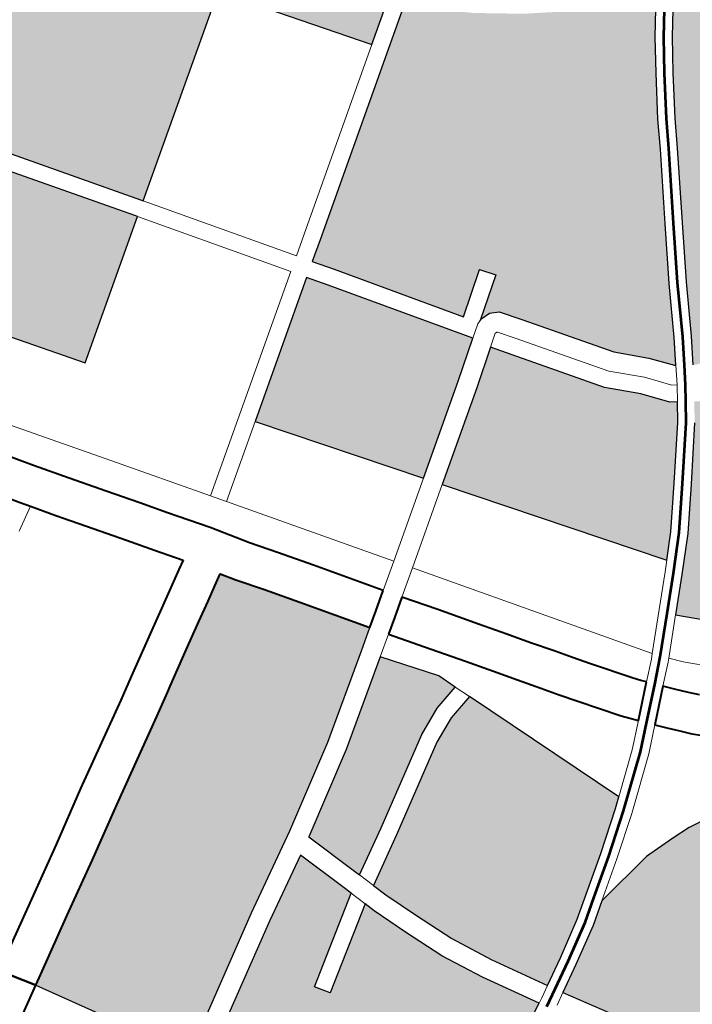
# Model space of a CAD drawing. Header units: metres. Extents: x 149090 to 149776, y 485756 to 486362.
# Tile 43 of 82: x 149588.38 to 149594.34, y 486310.01 to 486318.74. Entities that reach past the tile are written whole.
import ezdxf

# ---------------------------------------------------------------- set-up
doc = ezdxf.new("R2010")
doc.units = ezdxf.units.M
doc.header["$MEASUREMENT"] = 0
for name, color, linetype, lineweight in [('WVB-alg-onderhoek', 7, 'Continuous', 30), ('WVB-pen-brm-dik 018', 6, 'Continuous', 13), ('WVB-pen-brm-dik 050', 6, 'Continuous', 53), ('WVB-pen-dik 035', 1, 'Continuous', 40), ('WVB-raster-20%', 254, 'Continuous', 30), ('WVB-raster-60%', 253, 'Continuous', 30)]:
    doc.layers.add(name, color=color, linetype=linetype, lineweight=lineweight)

# ---------------------------------------------------------------- blocks, each defined once
blk = doc.blocks.new('INZET')
at = {"layer": 'WVB-raster-20%', "extrusion": (0, 0, -1)}
for points in [[(0.061226, -0.046013), (0.060422, -0.045447), (0.060522, -0.045308), (0.060683, -0.045022), (0.061126, -0.044047), (0.061399, -0.043462), (0.061604, -0.043089), (0.06177, -0.042869), (0.061791, -0.042841), (0.062139, -0.042344), (0.062807, -0.04151), (0.062906, -0.041382), (0.063476, -0.040662), (0.063967, -0.040004), (0.066112, -0.041539), (0.068232, -0.043032), (0.067789, -0.043606), (0.066166, -0.045898), (0.066136, -0.045941), (0.062915, -0.043675)], [(0.062226, -0.056502), (0.061874, -0.056129), (0.061329, -0.055458), (0.060658, -0.054617), (0.060453, -0.054315), (0.060565, -0.054241), (0.060901, -0.053822), (0.061362, -0.053361), (0.062602, -0.051613), (0.063215, -0.05206), (0.064707, -0.053109)], [(0.07419, -0.05878), (0.071844, -0.05737), (0.070451, -0.056572), (0.068994, -0.055675), (0.067576, -0.054693), (0.067216, -0.054444), (0.067969, -0.053362), (0.068353, -0.052817), (0.068668, -0.052384), (0.068833, -0.052136), (0.069033, -0.052253), (0.069289, -0.052405), (0.069631, -0.052609), (0.070106, -0.052891), (0.07071, -0.053253), (0.070813, -0.053315), (0.071211, -0.053554), (0.072694, -0.054424), (0.073621, -0.054984), (0.07454, -0.055522), (0.075524, -0.056107), (0.07571, -0.056216)], [(0.071674, -0.063069), (0.071193, -0.062882), (0.070428, -0.062543), (0.069624, -0.06215), (0.068604, -0.061617), (0.069156, -0.060659), (0.069525, -0.059934), (0.069809, -0.059222), (0.070046, -0.058595), (0.070107, -0.0584), (0.071522, -0.059334), (0.071688, -0.059084), (0.070201, -0.058103), (0.070258, -0.057923), (0.070547, -0.05703), (0.071667, -0.057672), (0.074004, -0.059077)], [(0.064962, -0.065702), (0.064544, -0.064967), (0.063808, -0.06539), (0.062728, -0.064798), (0.061731, -0.06407), (0.061634, -0.06405), (0.061411, -0.06405), (0.061361, -0.06405), (0.061293, -0.064016), (0.060163, -0.063382), (0.060204, -0.063354), (0.060893, -0.062964), (0.063321, -0.061578), (0.063114, -0.061187), (0.063344, -0.060958), (0.064055, -0.060694), (0.064629, -0.060602), (0.064974, -0.06059), (0.065548, -0.06059), (0.066645, -0.060773), (0.067026, -0.061041), (0.067676, -0.061433), (0.068147, -0.061705), (0.067533, -0.062714), (0.067224, -0.063172), (0.066889, -0.063575), (0.066434, -0.06417), (0.065798, -0.064888), (0.065083, -0.065603)]]:
    blk.add_hatch(color=256, dxfattribs=at).paths.add_polyline_path(points)
at = {"layer": 'WVB-raster-20%'}
for points in [[(-0.068634, -0.047699), (-0.069928, -0.045896), (-0.070698, -0.044767), (-0.069352, -0.043822), (-0.069097, -0.043642), (-0.06868, -0.04424), (-0.068036, -0.043777), (-0.066411, -0.046071), (-0.066381, -0.046114)], [(-0.0601, -0.053769), (-0.060122, -0.053754), (-0.060417, -0.053388), (-0.060864, -0.052941), (-0.061864, -0.051529), (-0.062113, -0.051188), (-0.062271, -0.051109), (-0.062436, -0.051109), (-0.062477, -0.051121), (-0.061788, -0.050619), (-0.061965, -0.050376), (-0.062682, -0.050899), (-0.064072, -0.048885), (-0.064307, -0.048549), (-0.063975, -0.048315), (-0.060246, -0.04569), (-0.060236, -0.045704), (-0.059751, -0.04632), (-0.059428, -0.046598), (-0.05873, -0.047107), (-0.058171, -0.047458), (-0.057716, -0.047681), (-0.057564, -0.047736), (-0.057318, -0.047752), (-0.057068, -0.047668), (-0.05678, -0.047482), (-0.056188, -0.047075), (-0.055906, -0.047311), (-0.056311, -0.047811), (-0.057044, -0.0488), (-0.057403, -0.049335), (-0.057844, -0.050016), (-0.058118, -0.050479), (-0.05881, -0.051607), (-0.05936, -0.052513), (-0.059839, -0.053347)], [(-0.057309, -0.054669), (-0.057655, -0.054661), (-0.058107, -0.05459), (-0.05842, -0.054512), (-0.058821, -0.054359), (-0.059425, -0.054103), (-0.059799, -0.053967), (-0.059849, -0.053934), (-0.059581, -0.053501), (-0.059101, -0.052666), (-0.058554, -0.051764), (-0.057861, -0.050634), (-0.057589, -0.050174), (-0.057153, -0.0495), (-0.056799, -0.048973), (-0.056074, -0.047995), (-0.055677, -0.047504), (-0.054386, -0.048588), (-0.05529, -0.049749), (-0.055678, -0.050282), (-0.055768, -0.05047), (-0.055821, -0.050725), (-0.055821, -0.050907), (-0.055821, -0.051096), (-0.055777, -0.051338), (-0.055683, -0.051559), (-0.055592, -0.051734), (-0.055348, -0.052035), (-0.054738, -0.052754), (-0.054085, -0.053574), (-0.054102, -0.053583), (-0.054565, -0.053841), (-0.055095, -0.054176), (-0.055482, -0.054342), (-0.055907, -0.054494), (-0.056264, -0.054581), (-0.056619, -0.054644)], [(-0.064913, -0.052827), (-0.066772, -0.050284), (-0.064553, -0.048722), (-0.064318, -0.049056), (-0.062768, -0.051302), (-0.063419, -0.051775)], [(-0.05831, -0.059268), (-0.059007, -0.059249), (-0.059645, -0.059094), (-0.060245, -0.058978), (-0.060845, -0.058707), (-0.061406, -0.058378), (-0.062064, -0.057972), (-0.062655, -0.05738), (-0.062153, -0.056861), (-0.061648, -0.056327), (-0.061095, -0.055646), (-0.060417, -0.054795), (-0.060202, -0.05448), (-0.060092, -0.054552), (-0.059663, -0.054708), (-0.059063, -0.054963), (-0.058615, -0.055133), (-0.058237, -0.055228), (-0.057714, -0.05531), (-0.057304, -0.05532), (-0.05655, -0.055292), (-0.05613, -0.055218), (-0.055719, -0.055117), (-0.055244, -0.054947), (-0.054792, -0.054753), (-0.054422, -0.05452), (-0.052771, -0.056859), (-0.055582, -0.058552), (-0.057459, -0.059094)], [(-0.069891, -0.057924), (-0.069925, -0.057817), (-0.070237, -0.056851), (-0.068803, -0.055968), (-0.067366, -0.054974), (-0.066711, -0.055849), (-0.066585, -0.056179), (-0.067063, -0.056298), (-0.067555, -0.056523), (-0.069099, -0.05746)], [(-0.068299, -0.061446), (-0.068848, -0.060493), (-0.069206, -0.059789), (-0.069483, -0.059095), (-0.069715, -0.05848), (-0.069798, -0.058217), (-0.068945, -0.057718), (-0.067414, -0.056789), (-0.066963, -0.056583), (-0.066477, -0.056461), (-0.065337, -0.059441), (-0.065504, -0.059576), (-0.066176, -0.060078), (-0.06719, -0.060789), (-0.067828, -0.061175)]]:
    blk.add_hatch(color=256, dxfattribs=at).paths.add_polyline_path(points)
at = {"layer": 'WVB-pen-brm-dik 018'}
for p, q in [((-0.066166, -0.045898), (-0.067789, -0.043606)), ((-0.068036, -0.043777), (-0.066411, -0.046071)), ((-0.062915, -0.043675), (-0.066136, -0.045941)), ((-0.061226, -0.046013), (-0.062915, -0.043675)), ((-0.060422, -0.045447), (-0.061226, -0.046013)), ((-0.063975, -0.048315), (-0.060246, -0.04569)), ((-0.071743, -0.045885), (-0.069262, -0.049375)), ((-0.069262, -0.049375), (-0.071743, -0.045885)), ((-0.068634, -0.047699), (-0.069928, -0.045896)), ((-0.066136, -0.045941), (-0.066166, -0.045898)), ((-0.066411, -0.046071), (-0.066381, -0.046114)), ((-0.066136, -0.045941), (-0.064479, -0.048304)), ((-0.064479, -0.048304), (-0.066136, -0.045941)), ((-0.064148, -0.04807), (-0.061226, -0.046013)), ((-0.061226, -0.046013), (-0.064148, -0.04807)), ((-0.066381, -0.046114), (-0.068634, -0.047699)), ((-0.064725, -0.048476), (-0.066381, -0.046114)), ((-0.066381, -0.046114), (-0.064725, -0.048476)), ((-0.0708, -0.048123), (-0.07043, -0.048657)), ((-0.064479, -0.048304), (-0.064148, -0.04807)), ((-0.064148, -0.04807), (-0.064479, -0.048304)), ((-0.064307, -0.048549), (-0.063975, -0.048315)), ((-0.071004, -0.049057), (-0.071373, -0.048524)), ((-0.068178, -0.050908), (-0.064725, -0.048476)), ((-0.064725, -0.048476), (-0.068178, -0.050908)), ((-0.07043, -0.048657), (-0.070045, -0.049205)), ((-0.064072, -0.048885), (-0.064307, -0.048549)), ((-0.066772, -0.050284), (-0.064553, -0.048722)), ((-0.064553, -0.048722), (-0.064318, -0.049056)), ((-0.062682, -0.050899), (-0.064072, -0.048885)), ((-0.070893, -0.049216), (-0.071004, -0.049057)), ((-0.064318, -0.049056), (-0.062768, -0.051302)), ((-0.071309, -0.049461), (-0.070893, -0.049216)), ((-0.070893, -0.049216), (-0.071309, -0.049461)), ((-0.070617, -0.049609), (-0.070893, -0.049216)), ((-0.070045, -0.049205), (-0.069644, -0.049773)), ((-0.069262, -0.049375), (-0.068178, -0.050908)), ((-0.068178, -0.050908), (-0.069262, -0.049375)), ((-0.070214, -0.050179), (-0.070617, -0.049609)), ((-0.069644, -0.049773), (-0.069277, -0.050285)), ((-0.069848, -0.050691), (-0.070214, -0.050179)), ((-0.069277, -0.050285), (-0.068975, -0.050712)), ((-0.066772, -0.050284), (-0.068005, -0.051153)), ((-0.068005, -0.051153), (-0.066772, -0.050284)), ((-0.064913, -0.052827), (-0.066772, -0.050284)), ((-0.061965, -0.050376), (-0.062682, -0.050899)), ((-0.061788, -0.050619), (-0.061965, -0.050376)), ((-0.062477, -0.051121), (-0.061788, -0.050619)), ((-0.069545, -0.051118), (-0.069848, -0.050691)), ((-0.068975, -0.050712), (-0.068508, -0.051363)), ((-0.068178, -0.050908), (-0.068005, -0.051153)), ((-0.068005, -0.051153), (-0.068178, -0.050908)), ((-0.06923, -0.051557), (-0.069545, -0.051118)), ((-0.068005, -0.051153), (-0.067374, -0.052047)), ((-0.067374, -0.052047), (-0.068005, -0.051153)), ((-0.062768, -0.051302), (-0.062547, -0.051141)), ((-0.062547, -0.051141), (-0.062768, -0.051302)), ((-0.062547, -0.051141), (-0.062477, -0.051121)), ((-0.062477, -0.051121), (-0.062547, -0.051141)), ((-0.062436, -0.051109), (-0.062477, -0.051121)), ((-0.062271, -0.051109), (-0.062436, -0.051109)), ((-0.062113, -0.051188), (-0.062271, -0.051109)), ((-0.062768, -0.051302), (-0.063419, -0.051775)), ((-0.061864, -0.051529), (-0.062113, -0.051188)), ((-0.068508, -0.051363), (-0.068094, -0.051983)), ((-0.062391, -0.05146), (-0.062602, -0.051613)), ((-0.062602, -0.051613), (-0.062391, -0.05146)), ((-0.062387, -0.051459), (-0.062391, -0.05146)), ((-0.062391, -0.05146), (-0.062387, -0.051459)), ((-0.062354, -0.051459), (-0.062387, -0.051459)), ((-0.062387, -0.051459), (-0.062354, -0.051459)), ((-0.062346, -0.051463), (-0.062354, -0.051459)), ((-0.062354, -0.051459), (-0.062346, -0.051463)), ((-0.062149, -0.051734), (-0.062346, -0.051463)), ((-0.062346, -0.051463), (-0.062149, -0.051734)), ((-0.069989, -0.052007), (-0.069389, -0.051651)), ((-0.069389, -0.051651), (-0.06923, -0.051557)), ((-0.063215, -0.05206), (-0.062602, -0.051613)), ((-0.062602, -0.051613), (-0.061362, -0.053361)), ((-0.060864, -0.052941), (-0.061864, -0.051529)), ((-0.063419, -0.051775), (-0.064913, -0.052827)), ((-0.061132, -0.053167), (-0.062149, -0.051734)), ((-0.062149, -0.051734), (-0.061132, -0.053167)), ((-0.070465, -0.05229), (-0.069989, -0.052007)), ((-0.068094, -0.051983), (-0.067784, -0.05241)), ((-0.067374, -0.052047), (-0.066189, -0.053725)), ((-0.066189, -0.053725), (-0.067374, -0.052047)), ((-0.064707, -0.053109), (-0.063215, -0.05206)), ((-0.07107, -0.052653), (-0.070465, -0.05229)), ((-0.067784, -0.05241), (-0.067395, -0.05296)), ((-0.071568, -0.052952), (-0.071173, -0.052715)), ((-0.071173, -0.052715), (-0.07107, -0.052653)), ((-0.066189, -0.053725), (-0.064913, -0.052827)), ((-0.064913, -0.052827), (-0.066189, -0.053725)), ((-0.073052, -0.053822), (-0.071568, -0.052952)), ((-0.067395, -0.05296), (-0.066643, -0.054042)), ((-0.060417, -0.053388), (-0.060864, -0.052941)), ((-0.064707, -0.053109), (-0.065987, -0.054011)), ((-0.065987, -0.054011), (-0.064707, -0.053109)), ((-0.062226, -0.056502), (-0.064707, -0.053109)), ((-0.060678, -0.053622), (-0.061132, -0.053167)), ((-0.061132, -0.053167), (-0.060678, -0.053622)), ((-0.061362, -0.053361), (-0.060901, -0.053822)), ((-0.060122, -0.053754), (-0.060417, -0.053388)), ((-0.066643, -0.054042), (-0.066189, -0.053725)), ((-0.066189, -0.053725), (-0.066643, -0.054042)), ((-0.060361, -0.054016), (-0.060678, -0.053622)), ((-0.060678, -0.053622), (-0.060361, -0.054016)), ((-0.060284, -0.054066), (-0.0601, -0.053769)), ((-0.0601, -0.053769), (-0.060122, -0.053754)), ((-0.073979, -0.054383), (-0.073052, -0.053822)), ((-0.060901, -0.053822), (-0.060565, -0.054241)), ((-0.066643, -0.054042), (-0.06696, -0.054267)), ((-0.065987, -0.054011), (-0.066439, -0.054328)), ((-0.066439, -0.054328), (-0.065987, -0.054011)), ((-0.065987, -0.054011), (-0.065187, -0.055145)), ((-0.065187, -0.055145), (-0.065987, -0.054011)), ((-0.060453, -0.054315), (-0.060286, -0.054069)), ((-0.060284, -0.054066), (-0.060361, -0.054016)), ((-0.060361, -0.054016), (-0.060284, -0.054066)), ((-0.060286, -0.054069), (-0.060284, -0.054066)), ((-0.06696, -0.054267), (-0.067216, -0.054444)), ((-0.060565, -0.054241), (-0.060453, -0.054315)), ((-0.074895, -0.054919), (-0.073979, -0.054383)), ((-0.067216, -0.054444), (-0.067576, -0.054693)), ((-0.06676, -0.054554), (-0.066439, -0.054328)), ((-0.066439, -0.054328), (-0.066047, -0.054875)), ((-0.067012, -0.054729), (-0.06676, -0.054554)), ((-0.067576, -0.054693), (-0.068994, -0.055675)), ((-0.067012, -0.054729), (-0.067366, -0.054974)), ((-0.067366, -0.054974), (-0.067012, -0.054729)), ((-0.066618, -0.05528), (-0.067012, -0.054729)), ((-0.07588, -0.055504), (-0.074895, -0.054919)), ((-0.068803, -0.055968), (-0.067366, -0.054974)), ((-0.067366, -0.054974), (-0.066711, -0.055849)), ((-0.066047, -0.054875), (-0.065604, -0.055504)), ((-0.065187, -0.055145), (-0.063388, -0.057706)), ((-0.063388, -0.057706), (-0.065187, -0.055145)), ((-0.066176, -0.055907), (-0.066618, -0.05528)), ((-0.065604, -0.055504), (-0.065299, -0.055937)), ((-0.068994, -0.055675), (-0.070451, -0.056572)), ((-0.066711, -0.055849), (-0.066585, -0.056179)), ((-0.070237, -0.056851), (-0.068803, -0.055968)), ((-0.065872, -0.056339), (-0.066176, -0.055907)), ((-0.065299, -0.055937), (-0.065041, -0.056306)), ((-0.07571, -0.056216), (-0.076183, -0.056492)), ((-0.07419, -0.05878), (-0.07571, -0.056216)), ((-0.066585, -0.056179), (-0.067063, -0.056298)), ((-0.066585, -0.056179), (-0.066477, -0.056461)), ((-0.066477, -0.056461), (-0.066585, -0.056179)), ((-0.067063, -0.056298), (-0.067555, -0.056523)), ((-0.065612, -0.05671), (-0.065872, -0.056339)), ((-0.065041, -0.056306), (-0.064784, -0.056664)), ((-0.070451, -0.056572), (-0.071844, -0.05737)), ((-0.067555, -0.056523), (-0.069099, -0.05746)), ((-0.066963, -0.056583), (-0.066477, -0.056461)), ((-0.066477, -0.056461), (-0.065337, -0.059441)), ((-0.06237, -0.056653), (-0.062226, -0.056502)), ((-0.067414, -0.056789), (-0.066963, -0.056583)), ((-0.065356, -0.057068), (-0.065612, -0.05671)), ((-0.064784, -0.056664), (-0.064587, -0.056948)), ((-0.063388, -0.057706), (-0.06237, -0.056653)), ((-0.069925, -0.057817), (-0.070237, -0.056851)), ((-0.068945, -0.057718), (-0.067414, -0.056789)), ((-0.071667, -0.057672), (-0.070547, -0.05703)), ((-0.070547, -0.05703), (-0.070258, -0.057923)), ((-0.065159, -0.057352), (-0.065356, -0.057068)), ((-0.064587, -0.056948), (-0.06439, -0.057223)), ((-0.06439, -0.057223), (-0.063916, -0.057865)), ((-0.071844, -0.05737), (-0.07419, -0.05878)), ((-0.064956, -0.057634), (-0.065159, -0.057352)), ((-0.062655, -0.05738), (-0.063198, -0.057941)), ((-0.062064, -0.057972), (-0.062655, -0.05738)), ((-0.069099, -0.05746), (-0.069891, -0.057924)), ((-0.074004, -0.059077), (-0.071667, -0.057672)), ((-0.069798, -0.058217), (-0.068945, -0.057718)), ((-0.064474, -0.058288), (-0.064956, -0.057634)), ((-0.063761, -0.058059), (-0.063456, -0.057776)), ((-0.063456, -0.057776), (-0.063388, -0.057706)), ((-0.070258, -0.057923), (-0.070201, -0.058103)), ((-0.069891, -0.057924), (-0.069925, -0.057817)), ((-0.069891, -0.057924), (-0.069798, -0.058217)), ((-0.069798, -0.058217), (-0.069891, -0.057924)), ((-0.063916, -0.057865), (-0.06383, -0.057976)), ((-0.063198, -0.057941), (-0.063246, -0.05799)), ((-0.063198, -0.057941), (-0.063026, -0.058138)), ((-0.063026, -0.058138), (-0.063198, -0.057941)), ((-0.070201, -0.058103), (-0.071688, -0.059084)), ((-0.070107, -0.0584), (-0.070201, -0.058103)), ((-0.070201, -0.058103), (-0.070107, -0.0584)), ((-0.06383, -0.057976), (-0.063761, -0.058059)), ((-0.063246, -0.05799), (-0.063567, -0.058288)), ((-0.063026, -0.058138), (-0.062414, -0.058755)), ((-0.062414, -0.058755), (-0.063026, -0.058138)), ((-0.069715, -0.05848), (-0.069798, -0.058217)), ((-0.064375, -0.058415), (-0.064474, -0.058288)), ((-0.063567, -0.058288), (-0.063414, -0.058466)), ((-0.071522, -0.059334), (-0.070107, -0.0584)), ((-0.070107, -0.0584), (-0.070046, -0.058595)), ((-0.069483, -0.059095), (-0.069715, -0.05848)), ((-0.064275, -0.058536), (-0.064375, -0.058415)), ((-0.063414, -0.058466), (-0.063259, -0.058641)), ((-0.070046, -0.058595), (-0.069809, -0.059222)), ((-0.064662, -0.058895), (-0.064275, -0.058536)), ((-0.063259, -0.058641), (-0.063127, -0.058789)), ((-0.06408, -0.058765), (-0.064465, -0.059122)), ((-0.063936, -0.058933), (-0.06408, -0.058765)), ((-0.065337, -0.059441), (-0.064662, -0.058895)), ((-0.063782, -0.059106), (-0.063936, -0.058933)), ((-0.071688, -0.059084), (-0.071522, -0.059334)), ((-0.069206, -0.059789), (-0.069483, -0.059095)), ((-0.064465, -0.059122), (-0.06532, -0.059813)), ((-0.063636, -0.059271), (-0.063782, -0.059106)), ((-0.069809, -0.059222), (-0.069525, -0.059934)), ((-0.06352, -0.059386), (-0.063636, -0.059271)), ((-0.068848, -0.060493), (-0.069206, -0.059789)), ((-0.06532, -0.059813), (-0.066, -0.060321)), ((-0.069525, -0.059934), (-0.069156, -0.060659)), ((-0.066, -0.060321), (-0.066645, -0.060773)), ((-0.068299, -0.061446), (-0.068848, -0.060493)), ((-0.069156, -0.060659), (-0.068604, -0.061617)), ((-0.066645, -0.060773), (-0.065548, -0.06059)), ((-0.065548, -0.06059), (-0.064974, -0.06059)), ((-0.064974, -0.06059), (-0.064629, -0.060602)), ((-0.064629, -0.060602), (-0.064055, -0.060694)), ((-0.068508, -0.061567), (-0.068299, -0.061446)), ((-0.068604, -0.061617), (-0.068508, -0.061567)), ((-0.068147, -0.061705), (-0.068364, -0.06183)), ((-0.067533, -0.062714), (-0.068147, -0.061705))]:
    blk.add_line(p, q, dxfattribs=at)
at = {"layer": 'WVB-pen-brm-dik 050'}
for p, q in [((-0.060327, -0.054396), (-0.060161, -0.054153)), ((-0.063669, -0.058178), (-0.063306, -0.057836)), ((-0.068522, -0.061743), (-0.068222, -0.061575))]:
    blk.add_line(p, q, dxfattribs=at)
at = {"layer": 'WVB-pen-brm-dik 050', "flags": 128}
for points in [[(-0.059977, -0.053855), (-0.05971, -0.053424), (-0.05923, -0.052589), (-0.058682, -0.051685), (-0.057989, -0.050557), (-0.057717, -0.050095), (-0.057278, -0.049418), (-0.056922, -0.048887), (-0.056192, -0.047903), (-0.055793, -0.047409)], [(-0.060161, -0.054153), (-0.059977, -0.053855)], [(-0.062763, -0.057276), (-0.062261, -0.056757), (-0.061761, -0.056228), (-0.061212, -0.055552), (-0.060537, -0.054706), (-0.060327, -0.054396)], [(-0.063306, -0.057836), (-0.062763, -0.057276)], [(-0.064182, -0.058655), (-0.063669, -0.058178)], [(-0.066731, -0.060651), (-0.066088, -0.0602), (-0.065412, -0.059694), (-0.064563, -0.059008), (-0.064182, -0.058655)], [(-0.068222, -0.061575), (-0.067752, -0.061304), (-0.067108, -0.060915), (-0.066731, -0.060651)]]:
    blk.add_lwpolyline(points, dxfattribs=at)
at = {"layer": 'WVB-pen-dik 035', "flags": 128}
for points in [[(-0.066643, -0.054042), (-0.067395, -0.05296), (-0.067784, -0.05241), (-0.068094, -0.051983), (-0.068508, -0.051363), (-0.068975, -0.050712), (-0.069277, -0.050285), (-0.069644, -0.049773), (-0.070045, -0.049205), (-0.07043, -0.048657), (-0.0708, -0.048123), (-0.071785, -0.046727), (-0.072361, -0.045936)], [(-0.072934, -0.04634), (-0.072925, -0.046351), (-0.072354, -0.047135), (-0.071373, -0.048524), (-0.071004, -0.049057), (-0.070893, -0.049216)], [(-0.070893, -0.049216), (-0.070617, -0.049609), (-0.070214, -0.050179), (-0.069848, -0.050691), (-0.069545, -0.051118), (-0.06923, -0.051557)], [(-0.06923, -0.051557), (-0.069389, -0.051651), (-0.069989, -0.052007), (-0.070465, -0.05229), (-0.07107, -0.052653), (-0.071173, -0.052715), (-0.071568, -0.052952), (-0.073052, -0.053822), (-0.073979, -0.054383), (-0.074895, -0.054919), (-0.07588, -0.055504), (-0.076096, -0.05563)], [(-0.069289, -0.052405), (-0.069033, -0.052253), (-0.068833, -0.052136)], [(-0.068833, -0.052136), (-0.068668, -0.052384), (-0.068353, -0.052817), (-0.067969, -0.053362), (-0.067216, -0.054444)], [(-0.07571, -0.056216), (-0.075524, -0.056107), (-0.07454, -0.055522), (-0.073621, -0.054984), (-0.072694, -0.054424), (-0.071211, -0.053554), (-0.070813, -0.053315), (-0.07071, -0.053253), (-0.070106, -0.052891), (-0.069631, -0.052609), (-0.069289, -0.052405)], [(-0.067216, -0.054444), (-0.06696, -0.054267), (-0.066643, -0.054042)], [(-0.066439, -0.054328), (-0.06676, -0.054554), (-0.067012, -0.054729)], [(-0.063761, -0.058059), (-0.06383, -0.057976), (-0.063916, -0.057865), (-0.06439, -0.057223), (-0.064587, -0.056948), (-0.064784, -0.056664), (-0.065041, -0.056306), (-0.065299, -0.055937), (-0.065604, -0.055504), (-0.066047, -0.054875), (-0.066439, -0.054328)], [(-0.067012, -0.054729), (-0.066618, -0.05528), (-0.066176, -0.055907), (-0.065872, -0.056339), (-0.065612, -0.05671), (-0.065356, -0.057068), (-0.065159, -0.057352), (-0.064956, -0.057634), (-0.064474, -0.058288), (-0.064375, -0.058415), (-0.064275, -0.058536)], [(-0.07571, -0.056216), (-0.076096, -0.05563)], [(-0.076096, -0.05563), (-0.07571, -0.056216)], [(-0.076183, -0.056492), (-0.07571, -0.056216)], [(-0.064275, -0.058536), (-0.063761, -0.058059)], [(-0.063567, -0.058288), (-0.06408, -0.058765)], [(-0.063127, -0.058789), (-0.063259, -0.058641), (-0.063414, -0.058466), (-0.063567, -0.058288)], [(-0.06408, -0.058765), (-0.063936, -0.058933), (-0.063782, -0.059106), (-0.063636, -0.059271), (-0.06352, -0.059386), (-0.063335, -0.059574), (-0.063152, -0.059729), (-0.062903, -0.059948), (-0.062436, -0.060312), (-0.062159, -0.060521), (-0.061913, -0.060698), (-0.061646, -0.060871), (-0.061328, -0.06106), (-0.060877, -0.061315), (-0.060626, -0.061448), (-0.060173, -0.061677), (-0.059819, -0.061855), (-0.059405, -0.062053), (-0.058678, -0.062391)]]:
    blk.add_lwpolyline(points, dxfattribs=at)
at = {"layer": 'WVB-raster-20%', "flags": 128}
for points in [[(-0.06177, -0.042869), (-0.061791, -0.042841), (-0.062139, -0.042344), (-0.062807, -0.04151), (-0.062906, -0.041382), (-0.063476, -0.040662), (-0.063967, -0.040004), (-0.066112, -0.041539), (-0.068232, -0.043032), (-0.067789, -0.043606), (-0.066166, -0.045898), (-0.066136, -0.045941), (-0.062915, -0.043675), (-0.061226, -0.046013), (-0.060422, -0.045447), (-0.060522, -0.045308), (-0.060683, -0.045022), (-0.061126, -0.044047), (-0.061399, -0.043462), (-0.061604, -0.043089)], [(-0.066381, -0.046114), (-0.066411, -0.046071), (-0.068036, -0.043777), (-0.06868, -0.04424), (-0.069097, -0.043642), (-0.069352, -0.043822), (-0.070698, -0.044767), (-0.069928, -0.045896), (-0.068634, -0.047699)], [(-0.062768, -0.051302), (-0.064318, -0.049056), (-0.064553, -0.048722), (-0.066772, -0.050284), (-0.064913, -0.052827), (-0.063419, -0.051775)], [(-0.060453, -0.054315), (-0.060565, -0.054241), (-0.060901, -0.053822), (-0.061362, -0.053361), (-0.062602, -0.051613), (-0.063215, -0.05206), (-0.064707, -0.053109), (-0.062226, -0.056502), (-0.061874, -0.056129), (-0.061329, -0.055458), (-0.060658, -0.054617)], [(-0.07419, -0.05878), (-0.071844, -0.05737), (-0.070451, -0.056572), (-0.068994, -0.055675), (-0.067576, -0.054693), (-0.067216, -0.054444), (-0.067969, -0.053362), (-0.068353, -0.052817), (-0.068668, -0.052384), (-0.068833, -0.052136), (-0.069033, -0.052253), (-0.069289, -0.052405), (-0.069631, -0.052609), (-0.070106, -0.052891), (-0.07071, -0.053253), (-0.070813, -0.053315), (-0.071211, -0.053554), (-0.072694, -0.054424), (-0.073621, -0.054984), (-0.07454, -0.055522), (-0.075524, -0.056107), (-0.07571, -0.056216)], [(-0.069891, -0.057924), (-0.069099, -0.05746), (-0.067555, -0.056523), (-0.067063, -0.056298), (-0.066585, -0.056179), (-0.066711, -0.055849), (-0.067366, -0.054974), (-0.068803, -0.055968), (-0.070237, -0.056851), (-0.069925, -0.057817)], [(-0.065337, -0.059441), (-0.066477, -0.056461), (-0.066963, -0.056583), (-0.067414, -0.056789), (-0.068945, -0.057718), (-0.069798, -0.058217), (-0.069715, -0.05848), (-0.069483, -0.059095), (-0.069206, -0.059789), (-0.068848, -0.060493), (-0.068299, -0.061446), (-0.067828, -0.061175), (-0.06719, -0.060789), (-0.066176, -0.060078), (-0.065504, -0.059576)], [(-0.068604, -0.061617), (-0.069156, -0.060659), (-0.069525, -0.059934), (-0.069809, -0.059222), (-0.070046, -0.058595), (-0.070107, -0.0584), (-0.071522, -0.059334), (-0.071688, -0.059084), (-0.070201, -0.058103), (-0.070258, -0.057923), (-0.070547, -0.05703), (-0.071667, -0.057672), (-0.074004, -0.059077), (-0.071674, -0.063069), (-0.071193, -0.062882), (-0.070428, -0.062543), (-0.069624, -0.06215)]]:
    blk.add_lwpolyline(points, close=True, dxfattribs=at)
for points in [[(-0.060246, -0.04569), (-0.063975, -0.048315), (-0.064307, -0.048549), (-0.064072, -0.048885), (-0.062682, -0.050899), (-0.061965, -0.050376), (-0.061788, -0.050619), (-0.062477, -0.051121), (-0.062436, -0.051109), (-0.062271, -0.051109), (-0.062113, -0.051188), (-0.061864, -0.051529), (-0.060864, -0.052941), (-0.060417, -0.053388), (-0.060122, -0.053754), (-0.0601, -0.053769), (-0.059839, -0.053347), (-0.05936, -0.052513), (-0.05881, -0.051607), (-0.058118, -0.050479), (-0.057844, -0.050016), (-0.057403, -0.049335), (-0.057044, -0.0488), (-0.056311, -0.047811)], [(-0.056074, -0.047995), (-0.056799, -0.048973), (-0.057153, -0.0495), (-0.057589, -0.050174), (-0.057861, -0.050634), (-0.058554, -0.051764), (-0.059101, -0.052666), (-0.059581, -0.053501), (-0.059849, -0.053934)], [(-0.060417, -0.054795), (-0.061095, -0.055646), (-0.061648, -0.056327), (-0.062153, -0.056861), (-0.062655, -0.05738), (-0.062064, -0.057972)], [(-0.063808, -0.06539), (-0.062728, -0.064798), (-0.061731, -0.06407), (-0.061634, -0.06405), (-0.061411, -0.06405), (-0.061361, -0.06405), (-0.061293, -0.064016), (-0.060163, -0.063382), (-0.060204, -0.063354), (-0.060893, -0.062964), (-0.063321, -0.061578), (-0.063114, -0.061187), (-0.063344, -0.060958), (-0.064055, -0.060694), (-0.064629, -0.060602), (-0.064974, -0.06059), (-0.065548, -0.06059), (-0.066645, -0.060773), (-0.067026, -0.061041), (-0.067676, -0.061433), (-0.068147, -0.061705), (-0.067533, -0.062714)]]:
    blk.add_lwpolyline(points, dxfattribs=at)

msp = doc.modelspace()

# ---------------------------------------------------------------- linework, layer by layer
at = {"layer": 'WVB-alg-onderhoek', "lineweight": 40, "ltscale": 500}
msp.add_3dface([(149266.0511, 485765.9943), (149768.6553, 486120.415), (149603.259, 486354.9637), (149100.6548, 486000.543)], dxfattribs=at)

# ---------------------------------------------------------------- block references
at = {"layer": 'WVB-raster-60%', "xscale": 500.0000000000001, "yscale": 500.0000000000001, "zscale": 500.0000000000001, "rotation": 35.19028839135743}
msp.add_blockref('INZET', (149603.259, 486354.9637), dxfattribs=at)

doc.saveas('drawing.dxf')
